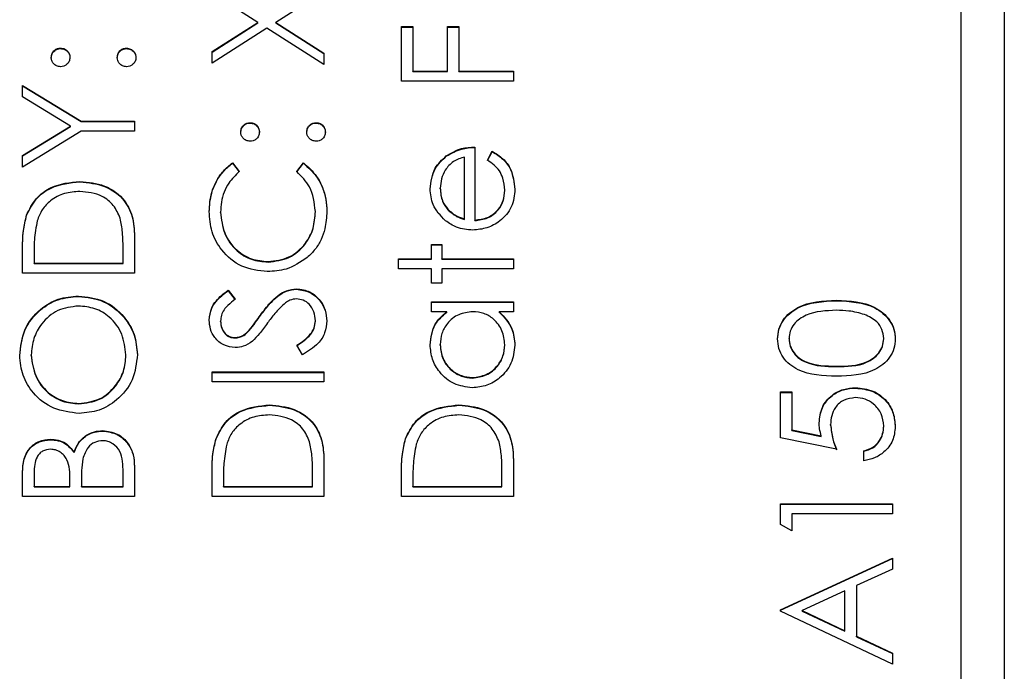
# Model space of a CAD drawing. Header units: millimetres. Extents: x 346 to 1849, y -14 to 1262.
# Tile 27 of 56: x 1339 to 1350, y 539 to 546. Entities that reach past the tile are written whole.
import ezdxf

# ---------------------------------------------------------------- set-up
doc = ezdxf.new("R2010")
doc.units = ezdxf.units.MM

msp = doc.modelspace()

# ---------------------------------------------------------------- linework, layer by layer
at = {"color": 7, "linetype": 'Continuous', "lineweight": 25}
for p, q in [((1350.119, 560.053), (1350.119, 522.499)), ((1349.619, 521.688), (1349.619, 557.64)), ((1341.451, 546.338), (1340.919, 546.678)), ((1342.219, 546.695), (1341.661, 546.338)), ((1340.919, 545.999), (1341.451, 546.338)), ((1340.919, 545.993), (1341.451, 546.333)), ((1341.451, 546.333), (1341.451, 546.338)), ((1341.661, 546.338), (1342.219, 545.982)), ((1341.661, 546.333), (1341.661, 546.338)), ((1341.661, 546.333), (1342.219, 545.977)), ((1343.119, 546.289), (1343.252, 546.289)), ((1343.119, 545.656), (1343.119, 546.289)), ((1343.252, 546.289), (1343.252, 545.773)), ((1343.652, 546.289), (1343.786, 546.289)), ((1343.652, 545.773), (1343.652, 546.289)), ((1343.786, 546.289), (1343.786, 545.773)), ((1341.556, 546.271), (1340.919, 545.864)), ((1342.219, 545.847), (1341.556, 546.271)), ((1343.119, 546.283), (1343.252, 546.283)), ((1343.652, 546.283), (1343.786, 546.283)), ((1339.161, 546.034), (1339.161, 546.039)), ((1339.927, 546.034), (1339.927, 546.039)), ((1340.919, 545.864), (1340.919, 545.999)), ((1342.219, 545.982), (1342.219, 545.847)), ((1343.252, 545.773), (1343.652, 545.773)), ((1343.252, 545.767), (1343.252, 545.773)), ((1343.252, 545.767), (1343.652, 545.767)), ((1343.652, 545.767), (1343.652, 545.773)), ((1343.786, 545.773), (1344.419, 545.773)), ((1343.786, 545.767), (1343.786, 545.773)), ((1343.786, 545.767), (1344.419, 545.767)), ((1344.419, 545.773), (1344.419, 545.656)), ((1338.719, 545.606), (1339.401, 545.19)), ((1338.719, 545.473), (1338.719, 545.606)), ((1338.719, 545.601), (1339.401, 545.185)), ((1344.419, 545.656), (1343.119, 545.656)), ((1339.277, 545.132), (1338.719, 545.473)), ((1339.401, 545.19), (1340.019, 545.19)), ((1339.401, 545.185), (1339.401, 545.19)), ((1339.401, 545.185), (1340.019, 545.185)), ((1340.019, 545.19), (1340.019, 545.074)), ((1341.361, 545.168), (1341.361, 545.173)), ((1342.127, 545.168), (1342.127, 545.173)), ((1338.719, 544.791), (1339.277, 545.132)), ((1338.719, 544.786), (1339.277, 545.127)), ((1339.401, 545.074), (1338.719, 544.657)), ((1339.277, 545.127), (1339.277, 545.132)), ((1340.019, 545.074), (1339.401, 545.074)), ((1343.969, 544.89), (1343.969, 544.042)), ((1344.119, 544.737), (1344.173, 544.84)), ((1344.119, 544.732), (1344.173, 544.835)), ((1344.173, 544.835), (1344.173, 544.84)), ((1338.719, 544.657), (1338.719, 544.791)), ((1341.157, 544.707), (1341.236, 544.605)), ((1341.157, 544.702), (1341.157, 544.707)), ((1341.157, 544.702), (1341.236, 544.6)), ((1341.902, 544.605), (1341.98, 544.707)), ((1341.902, 544.6), (1341.98, 544.702)), ((1341.98, 544.702), (1341.98, 544.707)), ((1343.639, 544.782), (1343.639, 544.787)), ((1343.852, 544.054), (1343.852, 544.774)), ((1339.385, 544.486), (1339.385, 544.491)), ((1343.569, 544.406), (1343.569, 544.411)), ((1344.319, 544.383), (1344.319, 544.388)), ((1341.019, 544.128), (1341.019, 544.134)), ((1342.119, 544.137), (1342.119, 544.142)), ((1343.658, 544.161), (1343.658, 544.167)), ((1338.766, 544.095), (1338.766, 544.1)), ((1343.852, 544.049), (1343.852, 544.054)), ((1343.969, 544.036), (1343.969, 544.042)), ((1340.019, 543.828), (1340.019, 543.426)), ((1338.719, 543.426), (1338.719, 543.688)), ((1339.886, 543.542), (1339.886, 543.691)), ((1343.469, 543.759), (1343.586, 543.759)), ((1343.469, 543.592), (1343.469, 543.759)), ((1343.469, 543.753), (1343.586, 543.753)), ((1343.586, 543.759), (1343.586, 543.592)), ((1338.852, 543.634), (1338.852, 543.542)), ((1338.852, 543.537), (1338.852, 543.542)), ((1338.852, 543.542), (1339.886, 543.542)), ((1339.886, 543.537), (1339.886, 543.542)), ((1341.57, 543.554), (1341.57, 543.559)), ((1343.086, 543.592), (1343.469, 543.592)), ((1343.086, 543.476), (1343.086, 543.592)), ((1343.086, 543.587), (1343.469, 543.587)), ((1343.469, 543.587), (1343.469, 543.592)), ((1343.586, 543.592), (1344.419, 543.592)), ((1343.586, 543.587), (1343.586, 543.592)), ((1343.586, 543.587), (1344.419, 543.587)), ((1344.419, 543.592), (1344.419, 543.476)), ((1338.852, 543.537), (1339.886, 543.537)), ((1343.469, 543.476), (1343.086, 543.476)), ((1343.469, 543.309), (1343.469, 543.476)), ((1343.586, 543.476), (1343.586, 543.309)), ((1344.419, 543.476), (1343.586, 543.476)), ((1340.019, 543.426), (1338.719, 543.426)), ((1341.106, 543.226), (1341.186, 543.121)), ((1341.106, 543.221), (1341.106, 543.226)), ((1341.106, 543.221), (1341.186, 543.115)), ((1341.9, 543.237), (1341.9, 543.243)), ((1343.586, 543.309), (1343.469, 543.309)), ((1339.368, 543.154), (1339.368, 543.159)), ((1343.469, 543.093), (1344.419, 543.093)), ((1343.469, 542.976), (1343.469, 543.093)), ((1343.469, 543.088), (1344.419, 543.088)), ((1344.419, 543.093), (1344.419, 542.976)), ((1348.169, 543.104), (1348.169, 543.109)), ((1343.645, 542.976), (1343.469, 542.976)), ((1343.645, 542.971), (1343.645, 542.976)), ((1344.419, 542.976), (1344.255, 542.976)), ((1344.255, 542.971), (1344.255, 542.976)), ((1341.019, 542.862), (1341.019, 542.867)), ((1341.481, 542.932), (1341.481, 542.937)), ((1342.119, 542.867), (1342.119, 542.872)), ((1341.351, 542.757), (1341.351, 542.762)), ((1341.183, 542.672), (1341.183, 542.677)), ((1347.619, 542.66), (1347.619, 542.665)), ((1348.719, 542.66), (1348.719, 542.665)), ((1341.968, 542.477), (1341.902, 542.587)), ((1343.569, 542.589), (1343.569, 542.594)), ((1344.319, 542.588), (1344.319, 542.593)), ((1338.819, 542.469), (1338.819, 542.474)), ((1339.919, 542.469), (1339.919, 542.474)), ((1348.169, 542.339), (1348.169, 542.344)), ((1340.919, 542.277), (1342.219, 542.277)), ((1340.919, 542.161), (1340.919, 542.277)), ((1340.919, 542.272), (1342.219, 542.272)), ((1342.219, 542.277), (1342.219, 542.161)), ((1343.943, 542.206), (1343.943, 542.211)), ((1342.219, 542.161), (1340.919, 542.161)), ((1348.394, 542.089), (1348.394, 542.094)), ((1347.519, 542.044), (1347.652, 542.044)), ((1347.519, 541.512), (1347.519, 542.044)), ((1347.519, 542.039), (1347.652, 542.039)), ((1347.652, 542.044), (1347.652, 541.603)), ((1339.374, 541.906), (1339.374, 541.911)), ((1341.585, 541.889), (1341.585, 541.894)), ((1343.785, 541.889), (1343.785, 541.894)), ((1347.652, 541.603), (1347.994, 541.533)), ((1347.652, 541.597), (1347.652, 541.603)), ((1347.652, 541.597), (1347.994, 541.528)), ((1348.102, 541.659), (1348.102, 541.665)), ((1348.719, 541.643), (1348.719, 541.648)), ((1339.041, 541.49), (1339.041, 541.495)), ((1339.65, 541.59), (1339.65, 541.595)), ((1340.966, 541.498), (1340.966, 541.503)), ((1343.166, 541.498), (1343.166, 541.503)), ((1348.169, 541.378), (1347.519, 541.512)), ((1347.994, 541.528), (1347.994, 541.533)), ((1339.318, 541.34), (1339.318, 541.345)), ((1348.486, 541.245), (1348.486, 541.362)), ((1340.019, 541.18), (1340.019, 540.829)), ((1342.219, 541.232), (1342.219, 540.829)), ((1344.419, 541.232), (1344.419, 540.829)), ((1338.719, 540.829), (1338.719, 541.082)), ((1338.852, 541.104), (1338.852, 540.946)), ((1339.886, 540.946), (1339.886, 541.112)), ((1340.919, 540.829), (1340.919, 541.091)), ((1341.052, 541.037), (1341.052, 540.946)), ((1342.086, 540.946), (1342.086, 541.095)), ((1343.119, 540.829), (1343.119, 541.091)), ((1343.252, 541.037), (1343.252, 540.946)), ((1344.286, 540.946), (1344.286, 541.095)), ((1338.852, 540.946), (1339.269, 540.946)), ((1338.852, 540.941), (1338.852, 540.946)), ((1338.852, 540.941), (1339.269, 540.941)), ((1339.269, 540.946), (1339.269, 541.024)), ((1339.269, 540.941), (1339.269, 540.946)), ((1339.402, 541.023), (1339.402, 540.946)), ((1339.402, 540.941), (1339.402, 540.946)), ((1339.402, 540.946), (1339.886, 540.946)), ((1339.402, 540.941), (1339.886, 540.941)), ((1339.886, 540.941), (1339.886, 540.946)), ((1341.052, 540.941), (1341.052, 540.946)), ((1341.052, 540.946), (1342.086, 540.946)), ((1341.052, 540.941), (1342.086, 540.941)), ((1342.086, 540.941), (1342.086, 540.946)), ((1343.252, 540.946), (1344.286, 540.946)), ((1343.252, 540.941), (1343.252, 540.946)), ((1343.252, 540.941), (1344.286, 540.941)), ((1344.286, 540.941), (1344.286, 540.946)), ((1340.019, 540.829), (1338.719, 540.829)), ((1342.219, 540.829), (1340.919, 540.829)), ((1344.419, 540.829), (1343.119, 540.829)), ((1347.519, 540.746), (1348.819, 540.746)), ((1347.519, 540.506), (1347.519, 540.746)), ((1347.519, 540.741), (1348.819, 540.741)), ((1348.819, 540.746), (1348.819, 540.629)), ((1347.652, 540.629), (1347.652, 540.43)), ((1348.819, 540.629), (1347.652, 540.629)), ((1347.652, 540.43), (1347.519, 540.506)), ((1347.519, 539.514), (1348.819, 540.113)), ((1348.819, 540.113), (1348.819, 539.987)), ((1347.519, 539.509), (1348.819, 540.108)), ((1348.819, 539.987), (1348.402, 539.795)), ((1348.402, 539.795), (1348.402, 539.206)), ((1348.269, 539.734), (1347.772, 539.505)), ((1348.269, 539.27), (1348.269, 539.734)), ((1347.519, 539.498), (1347.519, 539.514)), ((1348.819, 538.882), (1347.519, 539.498)), ((1347.772, 539.505), (1348.269, 539.27)), ((1347.772, 539.499), (1347.772, 539.505)), ((1347.772, 539.499), (1348.269, 539.264)), ((1348.269, 539.264), (1348.269, 539.27)), ((1348.402, 539.206), (1348.819, 539.009)), ((1348.402, 539.201), (1348.402, 539.206)), ((1348.402, 539.201), (1348.819, 539.004)), ((1348.819, 539.009), (1348.819, 538.882))]:
    msp.add_line(p, q, dxfattribs=at)
for points, knots in [([(1339.052, 545.931), (1339.054, 545.947), (1339.058, 545.979), (1339.088, 546.014), (1339.123, 546.036), (1339.148, 546.038), (1339.161, 546.039)], [0, 0, 0, 0, 0.279602, 0.559212, 0.779475, 1, 1, 1, 1]), ([(1339.052, 545.926), (1339.054, 545.942), (1339.058, 545.974), (1339.088, 546.009), (1339.123, 546.031), (1339.148, 546.033), (1339.161, 546.034)], [0, 0, 0, 0, 0.279602, 0.559212, 0.779475, 1, 1, 1, 1]), ([(1339.161, 546.039), (1339.177, 546.037), (1339.209, 546.034), (1339.244, 546.004), (1339.266, 545.968), (1339.268, 545.943), (1339.269, 545.931)], [0, 0, 0, 0, 0.2795175, 0.5593264, 0.7795441, 1, 1, 1, 1]), ([(1339.161, 546.034), (1339.177, 546.032), (1339.209, 546.028), (1339.244, 545.999), (1339.266, 545.963), (1339.268, 545.938), (1339.269, 545.926)], [0, 0, 0, 0, 0.279517, 0.559326, 0.779544, 1, 1, 1, 1]), ([(1339.819, 545.931), (1339.821, 545.947), (1339.824, 545.979), (1339.854, 546.014), (1339.889, 546.036), (1339.915, 546.038), (1339.927, 546.039)], [0, 0, 0, 0, 0.279602, 0.559212, 0.779475, 1, 1, 1, 1]), ([(1339.819, 545.926), (1339.821, 545.942), (1339.824, 545.974), (1339.854, 546.009), (1339.889, 546.031), (1339.915, 546.033), (1339.927, 546.034)], [0, 0, 0, 0, 0.279602, 0.559212, 0.779475, 1, 1, 1, 1]), ([(1339.927, 546.039), (1339.943, 546.037), (1339.975, 546.033), (1340.01, 546.004), (1340.032, 545.968), (1340.034, 545.943), (1340.036, 545.931)], [0, 0, 0, 0, 0.2794691, 0.5593578, 0.7796739, 1, 1, 1, 1]), ([(1339.927, 546.034), (1339.943, 546.032), (1339.975, 546.028), (1340.01, 545.998), (1340.032, 545.963), (1340.034, 545.938), (1340.036, 545.926)], [0, 0, 0, 0, 0.279469, 0.559358, 0.779674, 1, 1, 1, 1]), ([(1339.161, 545.823), (1339.145, 545.824), (1339.113, 545.828), (1339.077, 545.858), (1339.056, 545.893), (1339.053, 545.918), (1339.052, 545.931)], [0, 0, 0, 0, 0.2795852, 0.5594544, 0.7796968, 1, 1, 1, 1]), ([(1339.269, 545.931), (1339.267, 545.915), (1339.263, 545.883), (1339.234, 545.848), (1339.198, 545.826), (1339.173, 545.824), (1339.161, 545.823)], [0, 0, 0, 0, 0.279647, 0.559299, 0.779615, 1, 1, 1, 1]), ([(1339.927, 545.823), (1339.911, 545.824), (1339.879, 545.828), (1339.844, 545.858), (1339.822, 545.893), (1339.82, 545.918), (1339.819, 545.931)], [0, 0, 0, 0, 0.279576, 0.559284, 0.779552, 1, 1, 1, 1]), ([(1340.036, 545.931), (1340.034, 545.915), (1340.03, 545.883), (1340, 545.848), (1339.965, 545.826), (1339.94, 545.824), (1339.927, 545.823)], [0, 0, 0, 0, 0.279581, 0.559143, 0.779575, 1, 1, 1, 1]), ([(1341.252, 545.065), (1341.254, 545.081), (1341.258, 545.113), (1341.288, 545.148), (1341.323, 545.17), (1341.348, 545.172), (1341.361, 545.173)], [0, 0, 0, 0, 0.279602, 0.559212, 0.779475, 1, 1, 1, 1]), ([(1341.252, 545.06), (1341.254, 545.076), (1341.258, 545.108), (1341.288, 545.143), (1341.323, 545.165), (1341.348, 545.167), (1341.361, 545.168)], [0, 0, 0, 0, 0.279602, 0.559212, 0.779475, 1, 1, 1, 1]), ([(1341.361, 545.173), (1341.377, 545.172), (1341.409, 545.168), (1341.444, 545.138), (1341.466, 545.103), (1341.468, 545.078), (1341.469, 545.065)], [0, 0, 0, 0, 0.279517, 0.559326, 0.779544, 1, 1, 1, 1]), ([(1341.361, 545.168), (1341.377, 545.166), (1341.409, 545.163), (1341.444, 545.133), (1341.466, 545.098), (1341.468, 545.073), (1341.469, 545.06)], [0, 0, 0, 0, 0.279517, 0.559326, 0.779544, 1, 1, 1, 1]), ([(1342.019, 545.065), (1342.021, 545.081), (1342.024, 545.113), (1342.054, 545.148), (1342.089, 545.17), (1342.115, 545.172), (1342.127, 545.173)], [0, 0, 0, 0, 0.279602, 0.559212, 0.779475, 1, 1, 1, 1]), ([(1342.019, 545.06), (1342.021, 545.076), (1342.024, 545.108), (1342.054, 545.143), (1342.089, 545.165), (1342.115, 545.167), (1342.127, 545.168)], [0, 0, 0, 0, 0.2796016, 0.559212, 0.7794752, 1, 1, 1, 1]), ([(1342.127, 545.173), (1342.143, 545.171), (1342.175, 545.168), (1342.21, 545.138), (1342.232, 545.103), (1342.234, 545.078), (1342.236, 545.065)], [0, 0, 0, 0, 0.279469, 0.559358, 0.779674, 1, 1, 1, 1]), ([(1342.127, 545.168), (1342.143, 545.166), (1342.175, 545.163), (1342.21, 545.133), (1342.232, 545.098), (1342.234, 545.073), (1342.236, 545.06)], [0, 0, 0, 0, 0.279469, 0.559358, 0.779674, 1, 1, 1, 1]), ([(1341.361, 544.957), (1341.345, 544.959), (1341.313, 544.963), (1341.277, 544.992), (1341.256, 545.028), (1341.253, 545.053), (1341.252, 545.065)], [0, 0, 0, 0, 0.279585, 0.559454, 0.779697, 1, 1, 1, 1]), ([(1341.469, 545.065), (1341.467, 545.049), (1341.463, 545.017), (1341.434, 544.982), (1341.398, 544.96), (1341.373, 544.958), (1341.361, 544.957)], [0, 0, 0, 0, 0.279647, 0.559299, 0.779615, 1, 1, 1, 1]), ([(1342.127, 544.957), (1342.111, 544.959), (1342.079, 544.963), (1342.044, 544.992), (1342.022, 545.028), (1342.02, 545.053), (1342.019, 545.065)], [0, 0, 0, 0, 0.279576, 0.559284, 0.779552, 1, 1, 1, 1]), ([(1342.236, 545.065), (1342.234, 545.049), (1342.23, 545.017), (1342.2, 544.982), (1342.165, 544.96), (1342.14, 544.958), (1342.127, 544.957)], [0, 0, 0, 0, 0.2795812, 0.5591432, 0.7795754, 1, 1, 1, 1]), ([(1343.639, 544.787), (1343.696, 544.821), (1343.799, 544.881), (1343.917, 544.888), (1343.969, 544.89)], [0, 0, 0, 0, 0.558897, 1, 1, 1, 1]), ([(1343.639, 544.782), (1343.696, 544.816), (1343.799, 544.876), (1343.917, 544.882), (1343.969, 544.885)], [0, 0, 0, 0, 0.5588968, 1, 1, 1, 1]), ([(1344.173, 544.84), (1344.216, 544.814), (1344.302, 544.761), (1344.413, 544.612), (1344.427, 544.482), (1344.436, 544.402)], [0, 0, 0, 0, 0.280919, 0.561407, 1, 1, 1, 1]), ([(1344.173, 544.835), (1344.216, 544.809), (1344.302, 544.756), (1344.413, 544.607), (1344.427, 544.477), (1344.436, 544.397)], [0, 0, 0, 0, 0.280919, 0.561407, 1, 1, 1, 1]), ([(1340.886, 544.141), (1340.891, 544.215), (1340.899, 544.337), (1340.966, 544.495), (1341.046, 544.616), (1341.12, 544.677), (1341.157, 544.707)], [0, 0, 0, 0, 0.33969, 0.55984, 0.77993, 1, 1, 1, 1]), ([(1340.886, 544.136), (1340.891, 544.21), (1340.899, 544.332), (1340.966, 544.49), (1341.046, 544.61), (1341.12, 544.672), (1341.157, 544.702)], [0, 0, 0, 0, 0.33969, 0.55984, 0.77993, 1, 1, 1, 1]), ([(1341.98, 544.707), (1342.035, 544.658), (1342.126, 544.576), (1342.205, 544.424), (1342.246, 544.286), (1342.25, 544.19), (1342.252, 544.142)], [0, 0, 0, 0, 0.339341, 0.559515, 0.77972, 1, 1, 1, 1]), ([(1341.98, 544.702), (1342.035, 544.653), (1342.126, 544.571), (1342.205, 544.419), (1342.246, 544.281), (1342.25, 544.185), (1342.252, 544.137)], [0, 0, 0, 0, 0.339341, 0.559515, 0.77972, 1, 1, 1, 1]), ([(1343.452, 544.405), (1343.462, 544.489), (1343.479, 544.64), (1343.59, 544.742), (1343.639, 544.787)], [0, 0, 0, 0, 0.558919, 1, 1, 1, 1]), ([(1343.452, 544.4), (1343.462, 544.484), (1343.479, 544.635), (1343.59, 544.737), (1343.639, 544.782)], [0, 0, 0, 0, 0.5589188, 1, 1, 1, 1]), ([(1343.852, 544.774), (1343.807, 544.76), (1343.717, 544.731), (1343.627, 544.632), (1343.578, 544.521), (1343.572, 544.448), (1343.569, 544.411)], [0, 0, 0, 0, 0.280138, 0.559194, 0.779598, 1, 1, 1, 1]), ([(1344.319, 544.388), (1344.314, 544.436), (1344.307, 544.514), (1344.259, 544.615), (1344.196, 544.684), (1344.144, 544.719), (1344.119, 544.737)], [0, 0, 0, 0, 0.339465, 0.559626, 0.779498, 1, 1, 1, 1]), ([(1341.236, 544.605), (1341.191, 544.563), (1341.118, 544.493), (1341.057, 544.366), (1341.024, 544.252), (1341.021, 544.173), (1341.019, 544.134)], [0, 0, 0, 0, 0.339327, 0.559466, 0.779727, 1, 1, 1, 1]), ([(1342.119, 544.142), (1342.107, 544.242), (1342.085, 544.422), (1341.958, 544.549), (1341.902, 544.605)], [0, 0, 0, 0, 0.558772, 1, 1, 1, 1]), ([(1338.766, 544.1), (1338.798, 544.166), (1338.862, 544.298), (1339.081, 544.459), (1339.27, 544.479), (1339.385, 544.491)], [0, 0, 0, 0, 0.280264, 0.560715, 1, 1, 1, 1]), ([(1338.766, 544.095), (1338.798, 544.161), (1338.862, 544.293), (1339.081, 544.454), (1339.27, 544.474), (1339.385, 544.486)], [0, 0, 0, 0, 0.280264, 0.560715, 1, 1, 1, 1]), ([(1339.385, 544.491), (1339.483, 544.481), (1339.678, 544.463), (1339.91, 544.294), (1340.012, 544.058), (1340.017, 543.905), (1340.019, 543.828)], [0, 0, 0, 0, 0.280124, 0.559248, 0.778837, 1, 1, 1, 1]), ([(1339.385, 544.486), (1339.483, 544.476), (1339.678, 544.457), (1339.91, 544.289), (1340.012, 544.053), (1340.017, 543.9), (1340.019, 543.823)], [0, 0, 0, 0, 0.280124, 0.559248, 0.778837, 1, 1, 1, 1]), ([(1339.385, 544.374), (1339.324, 544.37), (1339.203, 544.362), (1339.05, 544.281), (1338.94, 544.167), (1338.906, 544.077), (1338.889, 544.032)], [0, 0, 0, 0, 0.280178, 0.559765, 0.779797, 1, 1, 1, 1]), ([(1339.852, 544.062), (1339.83, 544.114), (1339.784, 544.218), (1339.62, 544.349), (1339.474, 544.365), (1339.385, 544.374)], [0, 0, 0, 0, 0.280536, 0.561015, 1, 1, 1, 1]), ([(1343.629, 544.034), (1343.572, 544.093), (1343.469, 544.197), (1343.457, 544.341), (1343.452, 544.405)], [0, 0, 0, 0, 0.558577, 1, 1, 1, 1]), ([(1343.569, 544.411), (1343.573, 544.361), (1343.581, 544.271), (1343.634, 544.198), (1343.658, 544.167)], [0, 0, 0, 0, 0.559458, 1, 1, 1, 1]), ([(1343.569, 544.406), (1343.573, 544.356), (1343.581, 544.266), (1343.634, 544.193), (1343.658, 544.161)], [0, 0, 0, 0, 0.559458, 1, 1, 1, 1]), ([(1344.436, 544.402), (1344.429, 544.33), (1344.416, 544.186), (1344.277, 544.031), (1344.115, 543.941), (1344.003, 543.93), (1343.947, 543.925)], [0, 0, 0, 0, 0.279885, 0.558859, 0.779462, 1, 1, 1, 1]), ([(1343.969, 544.042), (1344.02, 544.048), (1344.123, 544.059), (1344.24, 544.151), (1344.309, 544.266), (1344.316, 544.347), (1344.319, 544.388)], [0, 0, 0, 0, 0.279963, 0.559359, 0.779526, 1, 1, 1, 1]), ([(1343.969, 544.036), (1344.02, 544.042), (1344.123, 544.054), (1344.24, 544.146), (1344.309, 544.261), (1344.316, 544.342), (1344.319, 544.383)], [0, 0, 0, 0, 0.279963, 0.559359, 0.779526, 1, 1, 1, 1]), ([(1341.561, 543.442), (1341.459, 543.454), (1341.256, 543.478), (1341.032, 543.67), (1340.903, 543.901), (1340.891, 544.061), (1340.886, 544.141)], [0, 0, 0, 0, 0.279512, 0.55908, 0.779374, 1, 1, 1, 1]), ([(1341.019, 544.134), (1341.028, 544.051), (1341.047, 543.885), (1341.188, 543.692), (1341.374, 543.577), (1341.505, 543.565), (1341.57, 543.559)], [0, 0, 0, 0, 0.279856, 0.559519, 0.779686, 1, 1, 1, 1]), ([(1341.019, 544.128), (1341.028, 544.046), (1341.047, 543.88), (1341.188, 543.686), (1341.374, 543.571), (1341.505, 543.56), (1341.57, 543.554)], [0, 0, 0, 0, 0.279856, 0.559519, 0.779686, 1, 1, 1, 1]), ([(1341.57, 543.559), (1341.654, 543.569), (1341.822, 543.589), (1342.004, 543.751), (1342.105, 543.944), (1342.114, 544.076), (1342.119, 544.142)], [0, 0, 0, 0, 0.279434, 0.558921, 0.779283, 1, 1, 1, 1]), ([(1341.57, 543.554), (1341.654, 543.564), (1341.822, 543.583), (1342.004, 543.746), (1342.105, 543.939), (1342.114, 544.071), (1342.119, 544.137)], [0, 0, 0, 0, 0.279434, 0.558921, 0.779283, 1, 1, 1, 1]), ([(1342.252, 544.142), (1342.248, 544.074), (1342.242, 543.962), (1342.189, 543.814), (1342.121, 543.699), (1342.057, 543.638), (1342.025, 543.607)], [0, 0, 0, 0, 0.339838, 0.559927, 0.779959, 1, 1, 1, 1]), ([(1343.658, 544.167), (1343.69, 544.138), (1343.747, 544.088), (1343.82, 544.064), (1343.852, 544.054)], [0, 0, 0, 0, 0.5587953, 1, 1, 1, 1]), ([(1343.658, 544.161), (1343.69, 544.133), (1343.747, 544.082), (1343.82, 544.059), (1343.852, 544.049)], [0, 0, 0, 0, 0.558795, 1, 1, 1, 1]), ([(1338.719, 543.688), (1338.719, 543.766), (1338.719, 543.905), (1338.752, 544.04), (1338.766, 544.1)], [0, 0, 0, 0, 0.560445, 1, 1, 1, 1]), ([(1338.719, 543.683), (1338.719, 543.761), (1338.719, 543.9), (1338.752, 544.035), (1338.766, 544.095)], [0, 0, 0, 0, 0.560445, 1, 1, 1, 1]), ([(1338.889, 544.032), (1338.876, 543.959), (1338.852, 543.827), (1338.852, 543.693), (1338.852, 543.634)], [0, 0, 0, 0, 0.559542, 1, 1, 1, 1]), ([(1339.886, 543.691), (1339.886, 543.761), (1339.886, 543.886), (1339.863, 544.009), (1339.852, 544.062)], [0, 0, 0, 0, 0.560426, 1, 1, 1, 1]), ([(1343.947, 543.925), (1343.882, 543.931), (1343.767, 543.941), (1343.671, 544.006), (1343.629, 544.034)], [0, 0, 0, 0, 0.559427, 1, 1, 1, 1]), ([(1342.025, 543.607), (1341.946, 543.553), (1341.805, 543.457), (1341.636, 543.447), (1341.561, 543.442)], [0, 0, 0, 0, 0.559029, 1, 1, 1, 1]), ([(1340.886, 542.88), (1340.891, 542.929), (1340.901, 543.009), (1340.963, 543.103), (1341.03, 543.169), (1341.081, 543.207), (1341.106, 543.226)], [0, 0, 0, 0, 0.3387292, 0.5588354, 0.7793438, 1, 1, 1, 1]), ([(1340.886, 542.875), (1340.891, 542.924), (1340.901, 543.004), (1340.963, 543.098), (1341.03, 543.164), (1341.081, 543.202), (1341.106, 543.221)], [0, 0, 0, 0, 0.338729, 0.558835, 0.779344, 1, 1, 1, 1]), ([(1341.481, 542.937), (1341.518, 542.986), (1341.578, 543.067), (1341.678, 543.164), (1341.782, 543.228), (1341.861, 543.238), (1341.9, 543.243)], [0, 0, 0, 0, 0.340499, 0.560704, 0.780578, 1, 1, 1, 1]), ([(1341.481, 542.932), (1341.518, 542.981), (1341.578, 543.061), (1341.678, 543.159), (1341.782, 543.223), (1341.861, 543.233), (1341.9, 543.237)], [0, 0, 0, 0, 0.340499, 0.560704, 0.780578, 1, 1, 1, 1]), ([(1341.9, 543.243), (1341.954, 543.235), (1342.06, 543.221), (1342.173, 543.117), (1342.242, 542.997), (1342.249, 542.914), (1342.252, 542.872)], [0, 0, 0, 0, 0.279183, 0.559085, 0.779446, 1, 1, 1, 1]), ([(1341.9, 543.237), (1341.954, 543.23), (1342.06, 543.216), (1342.173, 543.112), (1342.242, 542.992), (1342.249, 542.908), (1342.252, 542.867)], [0, 0, 0, 0, 0.279183, 0.559085, 0.779446, 1, 1, 1, 1]), ([(1338.686, 542.469), (1338.696, 542.57), (1338.718, 542.774), (1338.902, 543.001), (1339.129, 543.139), (1339.288, 543.153), (1339.368, 543.159)], [0, 0, 0, 0, 0.279767, 0.559358, 0.779571, 1, 1, 1, 1]), ([(1338.686, 542.463), (1338.696, 542.565), (1338.718, 542.769), (1338.902, 542.996), (1339.129, 543.134), (1339.288, 543.148), (1339.368, 543.154)], [0, 0, 0, 0, 0.279767, 0.559358, 0.779571, 1, 1, 1, 1]), ([(1339.368, 543.159), (1339.469, 543.148), (1339.671, 543.125), (1339.895, 542.94), (1340.032, 542.716), (1340.045, 542.558), (1340.052, 542.479)], [0, 0, 0, 0, 0.27963, 0.559343, 0.779597, 1, 1, 1, 1]), ([(1339.368, 543.154), (1339.469, 543.143), (1339.671, 543.12), (1339.895, 542.935), (1340.032, 542.711), (1340.045, 542.553), (1340.052, 542.474)], [0, 0, 0, 0, 0.27963, 0.559343, 0.779597, 1, 1, 1, 1]), ([(1341.186, 543.121), (1341.158, 543.098), (1341.112, 543.061), (1341.056, 543), (1341.024, 542.937), (1341.021, 542.89), (1341.019, 542.867)], [0, 0, 0, 0, 0.340409, 0.560482, 0.78018, 1, 1, 1, 1]), ([(1341.899, 543.126), (1341.873, 543.123), (1341.826, 543.117), (1341.788, 543.091), (1341.771, 543.08)], [0, 0, 0, 0, 0.55899, 1, 1, 1, 1]), ([(1342.119, 542.872), (1342.115, 542.907), (1342.108, 542.976), (1342.056, 543.062), (1341.981, 543.116), (1341.926, 543.123), (1341.899, 543.126)], [0, 0, 0, 0, 0.280276, 0.560148, 0.780153, 1, 1, 1, 1]), ([(1347.486, 542.661), (1347.489, 542.7), (1347.495, 542.776), (1347.563, 542.915), (1347.779, 543.091), (1348.013, 543.102), (1348.169, 543.109)], [0, 0, 0, 0, 0.1256, 0.251197, 0.500581, 1, 1, 1, 1]), ([(1347.486, 542.656), (1347.489, 542.694), (1347.495, 542.771), (1347.563, 542.91), (1347.779, 543.086), (1348.013, 543.097), (1348.169, 543.104)], [0, 0, 0, 0, 0.1256, 0.251197, 0.500581, 1, 1, 1, 1]), ([(1348.169, 543.109), (1348.325, 543.102), (1348.559, 543.091), (1348.775, 542.915), (1348.843, 542.776), (1348.849, 542.7), (1348.852, 542.661)], [0, 0, 0, 0, 0.4994065, 0.7487427, 0.8743724, 1, 1, 1, 1]), ([(1348.169, 543.104), (1348.325, 543.097), (1348.559, 543.086), (1348.775, 542.91), (1348.843, 542.771), (1348.849, 542.694), (1348.852, 542.656)], [0, 0, 0, 0, 0.499407, 0.748743, 0.874372, 1, 1, 1, 1]), ([(1339.368, 543.043), (1339.286, 543.033), (1339.121, 543.013), (1338.942, 542.855), (1338.838, 542.668), (1338.825, 542.539), (1338.819, 542.474)], [0, 0, 0, 0, 0.279468, 0.55887, 0.779516, 1, 1, 1, 1]), ([(1339.919, 542.474), (1339.909, 542.557), (1339.891, 542.722), (1339.748, 542.913), (1339.563, 543.025), (1339.433, 543.037), (1339.368, 543.043)], [0, 0, 0, 0, 0.2798297, 0.559389, 0.7796538, 1, 1, 1, 1]), ([(1341.771, 543.08), (1341.728, 543.04), (1341.652, 542.968), (1341.591, 542.883), (1341.564, 542.846)], [0, 0, 0, 0, 0.559496, 1, 1, 1, 1]), ([(1343.452, 542.592), (1343.462, 542.678), (1343.479, 542.831), (1343.594, 542.932), (1343.645, 542.976)], [0, 0, 0, 0, 0.559062, 1, 1, 1, 1]), ([(1343.452, 542.587), (1343.462, 542.673), (1343.479, 542.826), (1343.594, 542.927), (1343.645, 542.971)], [0, 0, 0, 0, 0.5590621, 1, 1, 1, 1]), ([(1343.946, 542.976), (1343.89, 542.97), (1343.777, 542.958), (1343.653, 542.853), (1343.579, 542.726), (1343.572, 542.638), (1343.569, 542.594)], [0, 0, 0, 0, 0.27966, 0.55921, 0.779487, 1, 1, 1, 1]), ([(1344.319, 542.593), (1344.312, 542.649), (1344.299, 542.76), (1344.203, 542.889), (1344.078, 542.965), (1343.99, 542.973), (1343.946, 542.976)], [0, 0, 0, 0, 0.279822, 0.559387, 0.779603, 1, 1, 1, 1]), ([(1344.255, 542.976), (1344.313, 542.915), (1344.418, 542.805), (1344.43, 542.655), (1344.436, 542.589)], [0, 0, 0, 0, 0.5587633, 1, 1, 1, 1]), ([(1344.255, 542.971), (1344.313, 542.91), (1344.418, 542.8), (1344.43, 542.65), (1344.436, 542.584)], [0, 0, 0, 0, 0.558763, 1, 1, 1, 1]), ([(1348.169, 542.993), (1348.048, 542.988), (1347.867, 542.981), (1347.689, 542.859), (1347.628, 542.754), (1347.622, 542.695), (1347.619, 542.665)], [0, 0, 0, 0, 0.500072, 0.749021, 0.874598, 1, 1, 1, 1]), ([(1348.496, 542.944), (1348.436, 542.96), (1348.329, 542.99), (1348.218, 542.992), (1348.169, 542.993)], [0, 0, 0, 0, 0.5595988, 1, 1, 1, 1]), ([(1341.189, 542.56), (1341.143, 542.566), (1341.051, 542.577), (1340.95, 542.666), (1340.895, 542.772), (1340.889, 542.844), (1340.886, 542.88)], [0, 0, 0, 0, 0.279553, 0.558798, 0.779378, 1, 1, 1, 1]), ([(1341.019, 542.867), (1341.021, 542.841), (1341.025, 542.788), (1341.066, 542.725), (1341.121, 542.683), (1341.163, 542.679), (1341.183, 542.677)], [0, 0, 0, 0, 0.280274, 0.559931, 0.77992, 1, 1, 1, 1]), ([(1341.019, 542.862), (1341.021, 542.836), (1341.025, 542.783), (1341.066, 542.72), (1341.121, 542.678), (1341.163, 542.674), (1341.183, 542.672)], [0, 0, 0, 0, 0.2802743, 0.5599314, 0.7799201, 1, 1, 1, 1]), ([(1341.351, 542.762), (1341.376, 542.794), (1341.421, 542.852), (1341.463, 542.911), (1341.481, 542.937)], [0, 0, 0, 0, 0.559906, 1, 1, 1, 1]), ([(1341.351, 542.757), (1341.376, 542.789), (1341.421, 542.846), (1341.463, 542.906), (1341.481, 542.932)], [0, 0, 0, 0, 0.5599058, 1, 1, 1, 1]), ([(1341.902, 542.587), (1341.962, 542.625), (1342.044, 542.679), (1342.11, 542.789), (1342.116, 542.844), (1342.119, 542.872)], [0, 0, 0, 0, 0.559321, 0.779782, 1, 1, 1, 1]), ([(1341.902, 542.582), (1341.962, 542.62), (1342.044, 542.674), (1342.11, 542.784), (1342.116, 542.839), (1342.119, 542.867)], [0, 0, 0, 0, 0.559321, 0.779782, 1, 1, 1, 1]), ([(1342.252, 542.872), (1342.247, 542.824), (1342.238, 542.728), (1342.14, 542.58), (1342.033, 542.516), (1341.968, 542.477)], [0, 0, 0, 0, 0.27988, 0.559666, 1, 1, 1, 1]), ([(1348.719, 542.665), (1348.714, 542.701), (1348.706, 542.772), (1348.631, 542.881), (1348.547, 542.92), (1348.496, 542.944)], [0, 0, 0, 0, 0.280257, 0.560781, 1, 1, 1, 1]), ([(1341.183, 542.677), (1341.202, 542.678), (1341.238, 542.681), (1341.298, 542.709), (1341.331, 542.742), (1341.351, 542.762)], [0, 0, 0, 0, 0.279946, 0.559774, 1, 1, 1, 1]), ([(1341.183, 542.672), (1341.202, 542.673), (1341.238, 542.676), (1341.298, 542.704), (1341.331, 542.737), (1341.351, 542.757)], [0, 0, 0, 0, 0.2799464, 0.5597741, 1, 1, 1, 1]), ([(1341.564, 542.846), (1341.534, 542.803), (1341.48, 542.728), (1341.415, 542.662), (1341.387, 542.633)], [0, 0, 0, 0, 0.560413, 1, 1, 1, 1]), ([(1341.387, 542.633), (1341.353, 542.61), (1341.293, 542.569), (1341.221, 542.563), (1341.189, 542.56)], [0, 0, 0, 0, 0.55984, 1, 1, 1, 1]), ([(1348.169, 542.227), (1348.014, 542.232), (1347.82, 542.239), (1347.625, 542.36), (1347.547, 542.444), (1347.495, 542.548), (1347.489, 542.623), (1347.486, 542.661)], [0, 0, 0, 0, 0.498702, 0.624177, 0.749467, 0.874745, 1, 1, 1, 1]), ([(1347.619, 542.665), (1347.622, 542.636), (1347.628, 542.576), (1347.674, 542.497), (1347.737, 542.434), (1347.896, 542.348), (1348.048, 542.346), (1348.169, 542.344)], [0, 0, 0, 0, 0.125139, 0.250418, 0.375519, 0.500847, 1, 1, 1, 1]), ([(1347.619, 542.66), (1347.622, 542.63), (1347.628, 542.571), (1347.674, 542.492), (1347.737, 542.429), (1347.896, 542.343), (1348.048, 542.341), (1348.169, 542.339)], [0, 0, 0, 0, 0.125139, 0.250418, 0.375519, 0.500847, 1, 1, 1, 1]), ([(1348.169, 542.344), (1348.29, 542.345), (1348.472, 542.346), (1348.65, 542.471), (1348.709, 542.576), (1348.716, 542.636), (1348.719, 542.665)], [0, 0, 0, 0, 0.500291, 0.749086, 0.874606, 1, 1, 1, 1]), ([(1348.852, 542.661), (1348.849, 542.623), (1348.843, 542.548), (1348.775, 542.41), (1348.556, 542.239), (1348.324, 542.232), (1348.169, 542.227)], [0, 0, 0, 0, 0.125551, 0.25109, 0.50025, 1, 1, 1, 1]), ([(1348.169, 542.339), (1348.29, 542.34), (1348.472, 542.341), (1348.65, 542.466), (1348.709, 542.571), (1348.716, 542.63), (1348.719, 542.66)], [0, 0, 0, 0, 0.500291, 0.749086, 0.874606, 1, 1, 1, 1]), ([(1343.941, 542.094), (1343.868, 542.103), (1343.723, 542.121), (1343.564, 542.259), (1343.467, 542.421), (1343.457, 542.535), (1343.452, 542.592)], [0, 0, 0, 0, 0.279413, 0.559191, 0.779548, 1, 1, 1, 1]), ([(1343.569, 542.594), (1343.575, 542.538), (1343.588, 542.427), (1343.687, 542.301), (1343.812, 542.225), (1343.899, 542.215), (1343.943, 542.211)], [0, 0, 0, 0, 0.279767, 0.559291, 0.779719, 1, 1, 1, 1]), ([(1343.569, 542.589), (1343.575, 542.533), (1343.588, 542.422), (1343.687, 542.296), (1343.812, 542.22), (1343.899, 542.21), (1343.943, 542.206)], [0, 0, 0, 0, 0.279767, 0.559291, 0.779719, 1, 1, 1, 1]), ([(1344.436, 542.589), (1344.427, 542.516), (1344.41, 542.37), (1344.276, 542.209), (1344.113, 542.109), (1343.999, 542.099), (1343.941, 542.094)], [0, 0, 0, 0, 0.279573, 0.559333, 0.779589, 1, 1, 1, 1]), ([(1343.943, 542.211), (1343.998, 542.219), (1344.109, 542.234), (1344.233, 542.336), (1344.306, 542.462), (1344.315, 542.549), (1344.319, 542.593)], [0, 0, 0, 0, 0.279429, 0.559146, 0.77957, 1, 1, 1, 1]), ([(1343.943, 542.206), (1343.998, 542.213), (1344.109, 542.229), (1344.233, 542.331), (1344.306, 542.457), (1344.315, 542.544), (1344.319, 542.588)], [0, 0, 0, 0, 0.279429, 0.559146, 0.77957, 1, 1, 1, 1]), ([(1339.375, 541.795), (1339.274, 541.807), (1339.074, 541.831), (1338.845, 542.008), (1338.709, 542.233), (1338.693, 542.39), (1338.686, 542.469)], [0, 0, 0, 0, 0.279731, 0.559327, 0.77968, 1, 1, 1, 1]), ([(1338.819, 542.474), (1338.83, 542.392), (1338.851, 542.228), (1338.996, 542.041), (1339.18, 541.929), (1339.309, 541.917), (1339.374, 541.911)], [0, 0, 0, 0, 0.279627, 0.55935, 0.77963, 1, 1, 1, 1]), ([(1338.819, 542.469), (1338.83, 542.387), (1338.851, 542.223), (1338.996, 542.036), (1339.18, 541.924), (1339.309, 541.912), (1339.374, 541.906)], [0, 0, 0, 0, 0.279627, 0.55935, 0.77963, 1, 1, 1, 1]), ([(1339.374, 541.911), (1339.456, 541.921), (1339.62, 541.941), (1339.797, 542.098), (1339.903, 542.282), (1339.914, 542.41), (1339.919, 542.474)], [0, 0, 0, 0, 0.279416, 0.559077, 0.779478, 1, 1, 1, 1]), ([(1339.374, 541.906), (1339.456, 541.916), (1339.62, 541.936), (1339.797, 542.093), (1339.903, 542.277), (1339.914, 542.405), (1339.919, 542.469)], [0, 0, 0, 0, 0.279416, 0.559077, 0.779478, 1, 1, 1, 1]), ([(1340.052, 542.479), (1340.041, 542.378), (1340.019, 542.177), (1339.835, 541.953), (1339.612, 541.816), (1339.454, 541.802), (1339.375, 541.795)], [0, 0, 0, 0, 0.279663, 0.559354, 0.779636, 1, 1, 1, 1]), ([(1347.969, 541.686), (1347.975, 541.748), (1347.989, 541.872), (1348.106, 542.008), (1348.248, 542.084), (1348.345, 542.091), (1348.394, 542.094)], [0, 0, 0, 0, 0.279688, 0.559025, 0.779292, 1, 1, 1, 1]), ([(1347.969, 541.68), (1347.975, 541.743), (1347.989, 541.867), (1348.106, 542.003), (1348.248, 542.079), (1348.345, 542.086), (1348.394, 542.089)], [0, 0, 0, 0, 0.279688, 0.559025, 0.779292, 1, 1, 1, 1]), ([(1348.394, 542.094), (1348.462, 542.087), (1348.596, 542.071), (1348.753, 541.955), (1348.84, 541.8), (1348.848, 541.694), (1348.852, 541.641)], [0, 0, 0, 0, 0.279864, 0.559271, 0.779424, 1, 1, 1, 1]), ([(1348.394, 542.089), (1348.462, 542.081), (1348.596, 542.066), (1348.753, 541.95), (1348.84, 541.795), (1348.848, 541.689), (1348.852, 541.636)], [0, 0, 0, 0, 0.279864, 0.559271, 0.779424, 1, 1, 1, 1]), ([(1348.389, 541.978), (1348.344, 541.973), (1348.254, 541.963), (1348.157, 541.876), (1348.108, 541.77), (1348.104, 541.7), (1348.102, 541.665)], [0, 0, 0, 0, 0.279539, 0.5586168, 0.7790473, 1, 1, 1, 1]), ([(1348.719, 541.648), (1348.713, 541.697), (1348.702, 541.794), (1348.613, 541.903), (1348.504, 541.968), (1348.428, 541.975), (1348.389, 541.978)], [0, 0, 0, 0, 0.279617, 0.559357, 0.779559, 1, 1, 1, 1]), ([(1340.966, 541.503), (1340.998, 541.569), (1341.062, 541.702), (1341.281, 541.862), (1341.47, 541.882), (1341.585, 541.894)], [0, 0, 0, 0, 0.280264, 0.560715, 1, 1, 1, 1]), ([(1340.966, 541.498), (1340.998, 541.564), (1341.062, 541.696), (1341.281, 541.857), (1341.47, 541.877), (1341.585, 541.889)], [0, 0, 0, 0, 0.280264, 0.560715, 1, 1, 1, 1]), ([(1341.585, 541.894), (1341.683, 541.885), (1341.878, 541.866), (1342.11, 541.698), (1342.212, 541.461), (1342.217, 541.308), (1342.219, 541.232)], [0, 0, 0, 0, 0.280124, 0.5592478, 0.7788365, 1, 1, 1, 1]), ([(1341.585, 541.889), (1341.683, 541.88), (1341.878, 541.861), (1342.11, 541.693), (1342.212, 541.456), (1342.217, 541.303), (1342.219, 541.226)], [0, 0, 0, 0, 0.280124, 0.559248, 0.778837, 1, 1, 1, 1]), ([(1343.166, 541.503), (1343.198, 541.569), (1343.262, 541.702), (1343.481, 541.862), (1343.67, 541.882), (1343.785, 541.894)], [0, 0, 0, 0, 0.2802641, 0.5607148, 1, 1, 1, 1]), ([(1343.166, 541.498), (1343.198, 541.564), (1343.262, 541.696), (1343.481, 541.857), (1343.67, 541.877), (1343.785, 541.889)], [0, 0, 0, 0, 0.280264, 0.560715, 1, 1, 1, 1]), ([(1343.785, 541.894), (1343.883, 541.885), (1344.078, 541.866), (1344.31, 541.698), (1344.412, 541.461), (1344.417, 541.308), (1344.419, 541.232)], [0, 0, 0, 0, 0.280124, 0.559248, 0.778837, 1, 1, 1, 1]), ([(1343.785, 541.889), (1343.883, 541.88), (1344.078, 541.861), (1344.31, 541.693), (1344.412, 541.456), (1344.417, 541.303), (1344.419, 541.226)], [0, 0, 0, 0, 0.280124, 0.559248, 0.778837, 1, 1, 1, 1]), ([(1341.585, 541.778), (1341.524, 541.774), (1341.403, 541.765), (1341.25, 541.685), (1341.14, 541.57), (1341.106, 541.481), (1341.089, 541.436)], [0, 0, 0, 0, 0.280178, 0.559765, 0.779797, 1, 1, 1, 1]), ([(1342.052, 541.466), (1342.03, 541.518), (1341.984, 541.621), (1341.82, 541.752), (1341.674, 541.768), (1341.585, 541.778)], [0, 0, 0, 0, 0.280536, 0.561015, 1, 1, 1, 1]), ([(1343.785, 541.778), (1343.724, 541.774), (1343.603, 541.765), (1343.45, 541.685), (1343.34, 541.57), (1343.306, 541.481), (1343.289, 541.436)], [0, 0, 0, 0, 0.2801784, 0.5597646, 0.7797967, 1, 1, 1, 1]), ([(1344.252, 541.466), (1344.23, 541.518), (1344.184, 541.621), (1344.02, 541.752), (1343.874, 541.768), (1343.785, 541.778)], [0, 0, 0, 0, 0.280536, 0.561015, 1, 1, 1, 1]), ([(1347.994, 541.533), (1347.986, 541.561), (1347.973, 541.611), (1347.97, 541.663), (1347.969, 541.686)], [0, 0, 0, 0, 0.560064, 1, 1, 1, 1]), ([(1348.102, 541.665), (1348.108, 541.61), (1348.118, 541.511), (1348.153, 541.419), (1348.169, 541.378)], [0, 0, 0, 0, 0.559416, 1, 1, 1, 1]), ([(1348.102, 541.659), (1348.108, 541.604), (1348.118, 541.506), (1348.153, 541.414), (1348.169, 541.373)], [0, 0, 0, 0, 0.559416, 1, 1, 1, 1]), ([(1348.486, 541.362), (1348.522, 541.372), (1348.596, 541.392), (1348.67, 541.471), (1348.711, 541.56), (1348.716, 541.619), (1348.719, 541.648)], [0, 0, 0, 0, 0.28005, 0.559166, 0.779583, 1, 1, 1, 1]), ([(1348.486, 541.357), (1348.522, 541.367), (1348.596, 541.387), (1348.67, 541.466), (1348.711, 541.554), (1348.716, 541.613), (1348.719, 541.643)], [0, 0, 0, 0, 0.28005, 0.559166, 0.779583, 1, 1, 1, 1]), ([(1348.852, 541.641), (1348.847, 541.586), (1348.835, 541.474), (1348.736, 541.349), (1348.614, 541.271), (1348.529, 541.254), (1348.486, 541.245)], [0, 0, 0, 0, 0.279625, 0.559019, 0.77938, 1, 1, 1, 1]), ([(1338.719, 541.082), (1338.72, 541.138), (1338.722, 541.249), (1338.789, 541.395), (1338.91, 541.48), (1338.997, 541.49), (1339.041, 541.495)], [0, 0, 0, 0, 0.2813174, 0.559922, 0.7799345, 1, 1, 1, 1]), ([(1338.719, 541.077), (1338.72, 541.133), (1338.722, 541.244), (1338.789, 541.39), (1338.91, 541.475), (1338.997, 541.485), (1339.041, 541.49)], [0, 0, 0, 0, 0.281317, 0.559922, 0.779935, 1, 1, 1, 1]), ([(1339.041, 541.495), (1339.072, 541.493), (1339.133, 541.488), (1339.237, 541.446), (1339.287, 541.383), (1339.318, 541.345)], [0, 0, 0, 0, 0.280867, 0.561527, 1, 1, 1, 1]), ([(1339.041, 541.49), (1339.072, 541.488), (1339.133, 541.483), (1339.237, 541.44), (1339.287, 541.378), (1339.318, 541.34)], [0, 0, 0, 0, 0.280867, 0.561527, 1, 1, 1, 1]), ([(1339.318, 541.345), (1339.333, 541.384), (1339.365, 541.461), (1339.452, 541.543), (1339.551, 541.588), (1339.617, 541.592), (1339.65, 541.595)], [0, 0, 0, 0, 0.280382, 0.559606, 0.779765, 1, 1, 1, 1]), ([(1339.318, 541.34), (1339.333, 541.379), (1339.365, 541.456), (1339.452, 541.538), (1339.551, 541.582), (1339.617, 541.587), (1339.65, 541.59)], [0, 0, 0, 0, 0.280382, 0.559606, 0.779765, 1, 1, 1, 1]), ([(1339.65, 541.595), (1339.708, 541.587), (1339.825, 541.572), (1339.948, 541.455), (1340.011, 541.317), (1340.016, 541.226), (1340.019, 541.18)], [0, 0, 0, 0, 0.279141, 0.558654, 0.779059, 1, 1, 1, 1]), ([(1339.65, 541.59), (1339.708, 541.582), (1339.825, 541.567), (1339.948, 541.45), (1340.011, 541.312), (1340.016, 541.221), (1340.019, 541.175)], [0, 0, 0, 0, 0.279141, 0.558654, 0.779059, 1, 1, 1, 1]), ([(1340.919, 541.091), (1340.919, 541.169), (1340.919, 541.309), (1340.952, 541.444), (1340.966, 541.503)], [0, 0, 0, 0, 0.5604447, 1, 1, 1, 1]), ([(1340.919, 541.086), (1340.919, 541.164), (1340.919, 541.303), (1340.952, 541.439), (1340.966, 541.498)], [0, 0, 0, 0, 0.560445, 1, 1, 1, 1]), ([(1343.119, 541.091), (1343.119, 541.169), (1343.119, 541.309), (1343.152, 541.444), (1343.166, 541.503)], [0, 0, 0, 0, 0.560445, 1, 1, 1, 1]), ([(1343.119, 541.086), (1343.119, 541.164), (1343.119, 541.303), (1343.152, 541.439), (1343.166, 541.498)], [0, 0, 0, 0, 0.560445, 1, 1, 1, 1]), ([(1339.043, 541.378), (1339.011, 541.375), (1338.963, 541.369), (1338.914, 541.328), (1338.858, 541.25), (1338.855, 541.169), (1338.852, 541.104)], [0, 0, 0, 0, 0.249284, 0.374925, 0.500645, 1, 1, 1, 1]), ([(1339.269, 541.024), (1339.269, 541.106), (1339.268, 541.208), (1339.203, 541.308), (1339.157, 541.347), (1339.103, 541.374), (1339.063, 541.377), (1339.043, 541.378)], [0, 0, 0, 0, 0.498607, 0.624009, 0.749401, 0.874736, 1, 1, 1, 1]), ([(1339.65, 541.478), (1339.618, 541.474), (1339.554, 541.467), (1339.461, 541.392), (1339.434, 541.313), (1339.418, 541.266)], [0, 0, 0, 0, 0.279944, 0.560429, 1, 1, 1, 1]), ([(1339.886, 541.112), (1339.885, 541.196), (1339.885, 541.324), (1339.786, 541.436), (1339.712, 541.473), (1339.67, 541.477), (1339.65, 541.478)], [0, 0, 0, 0, 0.49936, 0.748736, 0.874399, 1, 1, 1, 1]), ([(1341.089, 541.436), (1341.076, 541.362), (1341.052, 541.23), (1341.052, 541.096), (1341.052, 541.037)], [0, 0, 0, 0, 0.559542, 1, 1, 1, 1]), ([(1342.086, 541.095), (1342.086, 541.165), (1342.086, 541.289), (1342.063, 541.412), (1342.052, 541.466)], [0, 0, 0, 0, 0.560426, 1, 1, 1, 1]), ([(1343.289, 541.436), (1343.276, 541.362), (1343.252, 541.23), (1343.252, 541.096), (1343.252, 541.037)], [0, 0, 0, 0, 0.5595421, 1, 1, 1, 1]), ([(1344.286, 541.095), (1344.286, 541.165), (1344.286, 541.289), (1344.263, 541.412), (1344.252, 541.466)], [0, 0, 0, 0, 0.560426, 1, 1, 1, 1]), ([(1339.418, 541.266), (1339.412, 541.221), (1339.402, 541.14), (1339.402, 541.059), (1339.402, 541.023)], [0, 0, 0, 0, 0.559734, 1, 1, 1, 1])]:
    msp.add_open_spline(points, degree=3, knots=knots, dxfattribs=at)

doc.saveas('drawing.dxf')
